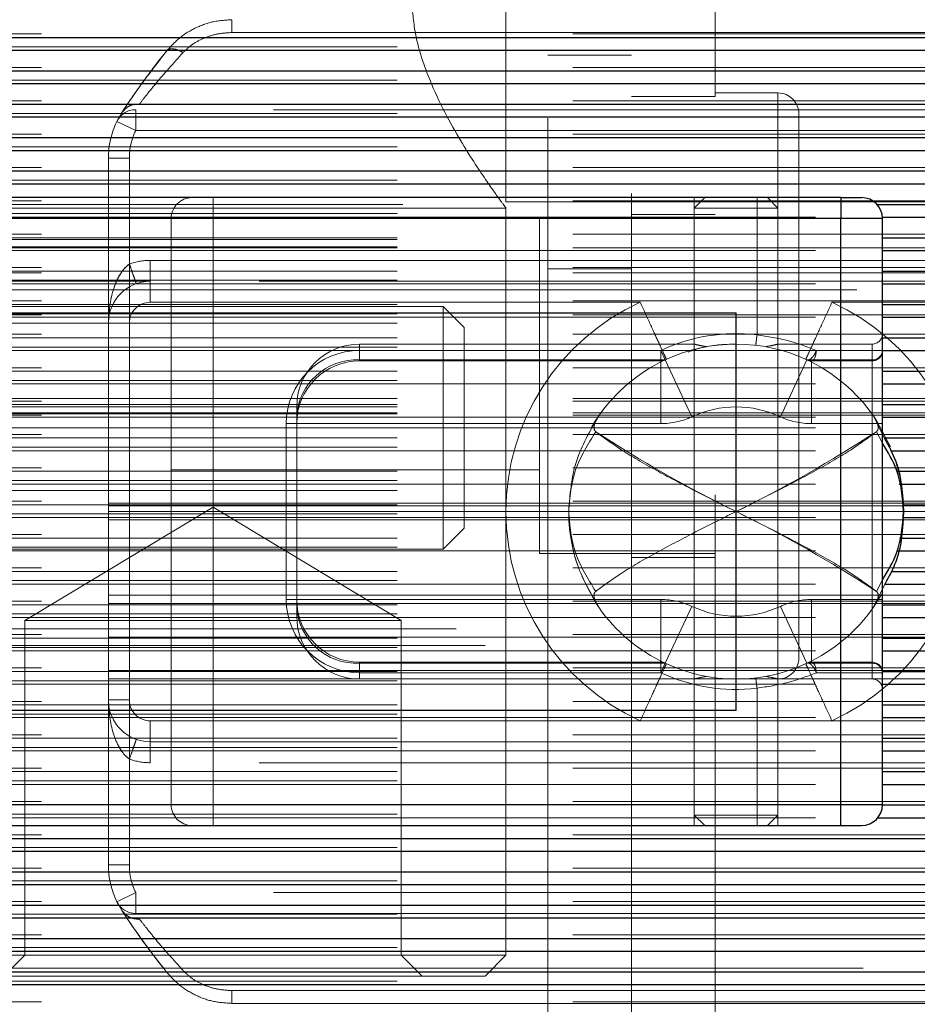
# Model space of a CAD drawing. Header units: millimetres. Extents: x 8 to 290, y 2 to 202.
# Tile 87 of 189: x 98.96 to 100.03, y 174.05 to 175.22. Entities that reach past the tile are written whole.
import ezdxf

# ---------------------------------------------------------------- set-up
doc = ezdxf.new("R2010")
doc.units = ezdxf.units.MM
doc.linetypes.add('HIDDEN', pattern=[1.905, 1.27, -0.635])
doc.styles.add('SLDTEXTSTYLE2', font='TXT', dxfattribs={"width": 0.605})
doc.dimstyles.new('SLDDIMSTYLE2', dxfattribs={"dimtxt": 2.568319, "dimasz": 3, "dimexe": 0, "dimexo": 0.0625, "dimgap": 0.64208, "dimtad": 1, "dimlfac": 20, "dimrnd": 1e-09, "dimzin": 12, "dimdsep": 46, "dimtxsty": 'SLDTEXTSTYLE2', "dimsah": 1, "dimcen": 0.09, "dimadec": 0, "dimazin": 3, "dimtfac": 1, "dimtofl": 0, "dimtmove": 0, "dimatfit": 3, "dimfxl": 1, "dimfrac": 2, "dimtolj": 1, "dimtzin": 12, "dimarcsym": 0})

# ---------------------------------------------------------------- blocks, each defined once
blk = doc.blocks.new('_D_3')
at = {"color": 7, "linetype": 'Continuous', "lineweight": 0}
blk.add_line((33.8917, 159.5789), (139.4917, 159.5789), dxfattribs=at)
at = {"color": 7, "linetype": 'Continuous', "lineweight": 18}
for points in [[(33.8917, 159.5789), (36.8917, 158.8289), (36.8917, 160.3289)], [(139.4917, 159.5789), (136.4917, 160.3289), (136.4917, 158.8289)]]:
    blk.add_solid(points, dxfattribs=at)
at = {"color": 7, "linetype": 'Continuous', "lineweight": 18, "insert": (82.772, 162.9896), "char_height": 2.64583, "attachment_point": 1, "style": 'SLDTEXTSTYLE2'}
blk.add_mtext('2112', dxfattribs=at)

msp = doc.modelspace()

# ---------------------------------------------------------------- linework, layer by layer
at = {"color": 7, "linetype": 'HIDDEN', "lineweight": 18}
for p, q in [((99.69172, 173.74584), (99.69172, 175.72584)), ((99.59172, 173.83584), (99.59172, 175.63584)), ((99.79172, 175.53584), (99.79172, 175.13167)), ((99.54172, 175.00584), (99.54172, 175.50584)), ((138.99172, 175.20626), (69.56672, 175.20626)), ((100.41919, 175.20798), (99.21425, 175.20798)), ((69.56672, 175.19104), (138.99172, 175.19104)), ((101.81672, 175.18683), (32.39172, 175.18683)), ((99.59172, 175.18084), (99.69172, 175.18084)), ((138.99172, 175.16641), (69.56672, 175.16641)), ((101.81672, 175.14696), (32.39172, 175.14696)), ((69.56672, 175.15119), (138.99172, 175.15119)), ((99.79172, 175.13167), (99.69172, 175.13167)), ((99.86672, 175.13584), (99.79172, 175.13584)), ((99.79172, 173.38584), (99.79172, 175.13167)), ((99.86672, 175.01084), (99.86672, 175.13509)), ((138.99172, 175.12655), (69.56672, 175.12655)), ((101.81672, 175.10711), (32.39172, 175.10711)), ((69.56672, 175.11133), (138.99172, 175.11133)), ((99.09934, 175.09084), (99.09934, 175.11584)), ((100.53409, 175.11584), (99.09934, 175.11584)), ((99.09934, 175.11584), (99.09934, 175.09084)), ((99.89172, 174.97149), (99.89172, 175.11084)), ((99.07689, 175.10182), (99.09934, 175.09084)), ((99.09934, 175.09084), (99.07689, 175.10182)), ((138.99172, 175.08669), (69.56672, 175.08669)), ((99.09934, 175.09084), (100.53409, 175.09084)), ((69.56672, 175.07148), (138.99172, 175.07148)), ((101.81672, 175.06725), (32.39172, 175.06725)), ((99.06672, 175.05789), (99.09172, 175.05789)), ((99.09172, 175.05789), (99.06672, 175.05789)), ((99.06672, 174.86084), (99.06672, 175.05789)), ((99.09172, 175.05789), (99.09172, 174.93155)), ((138.99172, 175.04684), (69.56672, 175.04684)), ((101.81672, 175.0274), (32.39172, 175.0274)), ((69.56672, 175.03162), (138.99172, 175.03162)), ((99.09172, 175.01084), (99.09172, 174.98584)), ((99.09172, 175.01084), (99.09172, 174.98584)), ((99.19172, 175.01084), (99.19172, 174.98584)), ((99.19172, 174.98584), (99.19172, 175.01084)), ((99.77922, 175.01084), (99.76672, 174.99834)), ((99.76672, 175.01084), (99.76672, 174.83569)), ((99.84172, 175.01084), (99.84172, 174.98584)), ((99.84172, 175.01084), (99.84172, 174.98584)), ((99.86672, 174.99834), (99.85422, 175.01084)), ((99.86672, 174.83584), (99.86672, 175.01084)), ((99.94172, 175.01084), (99.94172, 174.98584)), ((138.99172, 175.00698), (69.56672, 175.00698)), ((98.14832, 175.00276), (99.98512, 175.00276)), ((99.54172, 175.00584), (139.24172, 175.00584)), ((99.54172, 174.10584), (99.54172, 174.99927)), ((101.81672, 174.98754), (32.39172, 174.98754)), ((69.56672, 174.99176), (138.99172, 174.99176)), ((98.14178, 174.98754), (99.99166, 174.98754)), ((98.84172, 174.99834), (99.54172, 174.99834)), ((99.79172, 174.99084), (99.69172, 174.99084)), ((99.86672, 174.99834), (99.76672, 174.99834)), ((99.76672, 174.99834), (99.76672, 174.27334)), ((99.86672, 174.27334), (99.86672, 174.99834)), ((99.09172, 174.98584), (98.64787, 174.98584)), ((98.66672, 174.98584), (99.09172, 174.98584)), ((98.66672, 174.98584), (99.94172, 174.98584)), ((99.14172, 174.98584), (99.09172, 174.98584)), ((99.09172, 174.28584), (99.09172, 174.98584)), ((99.09172, 174.98584), (99.14172, 174.98584)), ((99.14172, 174.98584), (99.19172, 174.98584)), ((99.14172, 174.28584), (99.14172, 174.98584)), ((99.19172, 174.98584), (99.14172, 174.98584)), ((99.19172, 174.98584), (99.19172, 174.28584)), ((99.84172, 174.98584), (99.19172, 174.98584)), ((99.19172, 174.98584), (99.58172, 174.98584)), ((99.58172, 174.98584), (99.58172, 174.58584)), ((99.79172, 174.98584), (99.58172, 174.98584)), ((99.79172, 174.98584), (99.84172, 174.98584)), ((99.84172, 174.98584), (99.84172, 174.84686)), ((99.99172, 174.98584), (99.84172, 174.98584)), ((99.99172, 174.98584), (99.84172, 174.98584)), ((99.94172, 174.98584), (99.99172, 174.98584)), ((99.94172, 174.98584), (99.94172, 174.28584)), ((138.99172, 174.96712), (69.56672, 174.96712)), ((99.89172, 174.46084), (99.89172, 174.97149)), ((69.56672, 174.96084), (101.99172, 174.96084)), ((69.56672, 174.95191), (138.99172, 174.95191)), ((98.14172, 174.9629), (99.99172, 174.9629)), ((101.81672, 174.94769), (32.39172, 174.94769)), ((138.99172, 174.95084), (69.56672, 174.95084)), ((69.56672, 174.95084), (101.99172, 174.95084)), ((98.14172, 174.94769), (99.99172, 174.94769)), ((99.11672, 174.91084), (99.11672, 174.93584)), ((99.11672, 174.93584), (100.51672, 174.93584)), ((99.11672, 174.93584), (99.11672, 174.91084)), ((138.99172, 174.92727), (69.56672, 174.92727)), ((138.99172, 174.92084), (96.34172, 174.92084)), ((98.14172, 174.92305), (99.99172, 174.92305)), ((99.59172, 174.92584), (99.69172, 174.92584)), ((101.81672, 174.90782), (32.39172, 174.90782)), ((69.56672, 174.91205), (138.99172, 174.91205)), ((69.56672, 174.91084), (99.11672, 174.91084)), ((98.14172, 174.90782), (99.99172, 174.90782)), ((99.11672, 174.88584), (99.11672, 174.91084)), ((100.51672, 174.91084), (99.11672, 174.91084)), ((99.11672, 174.91084), (99.11672, 174.88584)), ((105.67589, 174.90084), (96.30708, 174.90084)), ((138.99172, 174.88741), (69.56672, 174.88741)), ((98.14172, 174.88319), (99.99172, 174.88319)), ((99.11672, 174.88584), (99.70215, 174.88584)), ((99.58172, 174.88584), (99.14172, 174.88584)), ((99.93128, 174.88584), (100.51672, 174.88584)), ((69.56672, 174.87219), (138.99172, 174.87219)), ((138.99172, 174.87084), (69.56672, 174.87084)), ((99.46672, 174.88084), (98.69172, 174.88084)), ((99.46672, 174.59084), (99.46672, 174.88084)), ((99.49172, 174.85584), (99.46672, 174.88084)), ((101.81672, 174.86797), (32.39172, 174.86797)), ((69.56672, 174.86084), (138.99172, 174.86084)), ((98.14172, 174.86797), (99.99172, 174.86797)), ((99.09172, 174.86084), (99.06672, 174.86084)), ((99.06672, 174.86084), (99.06672, 174.41084)), ((99.09172, 174.41084), (99.09172, 174.86084)), ((138.99172, 174.84755), (69.56672, 174.84755)), ((99.49172, 174.85584), (99.49172, 174.61584)), ((98.14172, 174.84333), (99.99172, 174.84333)), ((99.36672, 174.81701), (99.36672, 174.83584)), ((99.36672, 174.81701), (99.36672, 174.83584)), ((99.76733, 174.83584), (99.36672, 174.83584)), ((99.97922, 174.83584), (99.86672, 174.83584)), ((99.97922, 174.81701), (99.97922, 174.83584)), ((99.97922, 174.81701), (99.97922, 174.83584)), ((101.81672, 174.82811), (32.39172, 174.82811)), ((69.56672, 174.83234), (138.99172, 174.83234)), ((98.14172, 174.82811), (99.99172, 174.82811)), ((99.36672, 174.82834), (99.72672, 174.82834)), ((99.36672, 174.82834), (99.36672, 174.81584)), ((99.36672, 174.82834), (99.36672, 174.81584)), ((99.72672, 174.82834), (99.73201, 174.81701)), ((99.72672, 174.81584), (99.72672, 174.82834)), ((99.73201, 174.81701), (99.72672, 174.82834)), ((99.72672, 174.82834), (99.72672, 174.81584)), ((99.76672, 174.82949), (99.76672, 174.44219)), ((99.86672, 174.44204), (99.86672, 174.82966)), ((99.91263, 174.82834), (99.99172, 174.82834)), ((99.99172, 174.82834), (99.91263, 174.82834)), ((99.36672, 174.81701), (99.73201, 174.81701)), ((99.36672, 174.81584), (99.36672, 174.81701)), ((99.36672, 174.81584), (99.36672, 174.81701)), ((99.36672, 174.81584), (99.36672, 174.81701)), ((99.36672, 174.81584), (99.36672, 174.81701)), ((99.36672, 174.81584), (99.72672, 174.81584)), ((99.72672, 174.74084), (99.72672, 174.81584)), ((99.72672, 174.81584), (99.72672, 174.74084)), ((99.73201, 174.81701), (99.76378, 174.74907)), ((99.76378, 174.74907), (99.73201, 174.81701)), ((99.86966, 174.74907), (99.90142, 174.81701)), ((99.90142, 174.81701), (99.86966, 174.74907)), ((99.97922, 174.81701), (99.90142, 174.81701)), ((99.90672, 174.81584), (99.90672, 174.74084)), ((99.90672, 174.81584), (99.97922, 174.81584)), ((99.90672, 174.74084), (99.90672, 174.81584)), ((99.97922, 174.81584), (99.97922, 174.81701)), ((99.97922, 174.81584), (99.97922, 174.81701)), ((99.97922, 174.81584), (99.97922, 174.81701)), ((99.97922, 174.81584), (99.97922, 174.81701)), ((99.97922, 174.81584), (99.97922, 174.74084)), ((99.97922, 174.74084), (99.97922, 174.81584)), ((138.99172, 174.8077), (69.56672, 174.8077)), ((98.14172, 174.80347), (99.99172, 174.80347)), ((101.81672, 174.78826), (32.39172, 174.78826)), ((69.56672, 174.79248), (138.99172, 174.79248)), ((98.14172, 174.78826), (99.99172, 174.78826)), ((138.99172, 174.77084), (69.56672, 174.77084)), ((69.56672, 174.77084), (101.99172, 174.77084)), ((138.99172, 174.76784), (69.56672, 174.76784)), ((98.14172, 174.76362), (99.99172, 174.76362)), ((69.56672, 174.76084), (101.99172, 174.76084)), ((138.99172, 174.75382), (69.56672, 174.75382)), ((69.56672, 174.75382), (101.99172, 174.75382)), ((69.56672, 174.75262), (138.99172, 174.75262)), ((99.29172, 174.76084), (99.29172, 174.74907)), ((101.81672, 174.7484), (32.39172, 174.7484)), ((138.99172, 174.75084), (69.56672, 174.75084)), ((98.14172, 174.7484), (99.99172, 174.7484)), ((99.27922, 174.53084), (99.27922, 174.74084)), ((99.27922, 174.74084), (99.29172, 174.74084)), ((99.27922, 174.74084), (99.29172, 174.74084)), ((99.29172, 174.74084), (99.29172, 174.74907)), ((99.72672, 174.74084), (99.29172, 174.74084)), ((99.29172, 174.53084), (99.29172, 174.74084)), ((99.97922, 174.74084), (99.90672, 174.74084)), ((99.97922, 174.74084), (99.97922, 174.53084)), ((99.99172, 174.74084), (99.97922, 174.74084)), ((99.98085, 174.75012), (99.99378, 174.72376)), ((101.81672, 174.73584), (32.39172, 174.73584)), ((99.99172, 174.71734), (99.9844, 174.73122)), ((138.99172, 174.72799), (69.56672, 174.72799)), ((98.14172, 174.72376), (99.99378, 174.72376)), ((101.81672, 174.70855), (32.39172, 174.70855)), ((69.56672, 174.71277), (138.99172, 174.71277)), ((98.14172, 174.70855), (100.00125, 174.70855)), ((138.99172, 174.68813), (69.56672, 174.68813)), ((98.14172, 174.68391), (100.00935, 174.68391)), ((99.14172, 174.68584), (99.58172, 174.68584)), ((69.56672, 174.67291), (138.99172, 174.67291)), ((101.81672, 174.66869), (32.39172, 174.66869)), ((69.56672, 174.66084), (101.99172, 174.66084)), ((98.14172, 174.66869), (100.01168, 174.66869)), ((138.99172, 174.64827), (69.56672, 174.64827)), ((32.39172, 174.64584), (101.81672, 174.64584)), ((32.39172, 174.64285), (101.81672, 174.64285)), ((32.39172, 174.63584), (101.81672, 174.63584)), ((98.14172, 174.64405), (100.01546, 174.64405)), ((99.19172, 174.64103), (98.96672, 174.50584)), ((99.41672, 174.50584), (99.19172, 174.64103)), ((101.81672, 174.62883), (32.39172, 174.62883)), ((32.39172, 174.62584), (101.81672, 174.62584)), ((69.56672, 174.63305), (138.99172, 174.63305)), ((98.14172, 174.62883), (100.01564, 174.62883)), ((99.46672, 174.59084), (99.49172, 174.61584)), ((138.99172, 174.60841), (69.56672, 174.60841)), ((98.14172, 174.60419), (100.01187, 174.60419)), ((101.81672, 174.58897), (32.39172, 174.58897)), ((69.56672, 174.5932), (138.99172, 174.5932)), ((98.14172, 174.58897), (100.00954, 174.58897)), ((98.69172, 174.59084), (99.46672, 174.59084)), ((99.58172, 174.58584), (99.79172, 174.58584)), ((99.69172, 174.58084), (99.79172, 174.58084)), ((138.99172, 174.56856), (69.56672, 174.56856)), ((98.14172, 174.56434), (100.00184, 174.56434)), ((69.56672, 174.55334), (138.99172, 174.55334)), ((99.9844, 174.54045), (99.99172, 174.55434)), ((101.81672, 174.54912), (32.39172, 174.54912)), ((98.14172, 174.54912), (99.99438, 174.54912)), ((99.99438, 174.54912), (99.98085, 174.52155)), ((32.39172, 174.53584), (101.81672, 174.53584)), ((138.99172, 174.5287), (69.56672, 174.5287)), ((99.27922, 174.53084), (99.29172, 174.53084)), ((99.27922, 174.53084), (99.29172, 174.53084)), ((99.29172, 174.53084), (99.72672, 174.53084)), ((99.29172, 174.5226), (99.29172, 174.53084)), ((99.72672, 174.45584), (99.72672, 174.53084)), ((99.72672, 174.53084), (99.72672, 174.45584)), ((99.97922, 174.53084), (99.90672, 174.53084)), ((99.90672, 174.53084), (99.90672, 174.45584)), ((99.90672, 174.45584), (99.90672, 174.53084)), ((99.97922, 174.53084), (99.97922, 174.45584)), ((99.99172, 174.53084), (99.97922, 174.53084)), ((99.97922, 174.45584), (99.97922, 174.53084)), ((32.39172, 174.52584), (101.81672, 174.52584)), ((98.14172, 174.52448), (99.99172, 174.52448)), ((99.29172, 174.5226), (99.29172, 174.51084)), ((99.76378, 174.5226), (99.73201, 174.45466)), ((99.73201, 174.45466), (99.76378, 174.5226)), ((99.90142, 174.45466), (99.86966, 174.5226)), ((99.86966, 174.5226), (99.90142, 174.45466)), ((101.81672, 174.50926), (32.39172, 174.50926)), ((69.56672, 174.51349), (138.99172, 174.51349)), ((98.14172, 174.50926), (99.99172, 174.50926)), ((98.96672, 174.50584), (99.19172, 174.50584)), ((98.96672, 174.50584), (98.96672, 174.10584)), ((99.19172, 174.50584), (99.41672, 174.50584)), ((99.41672, 174.10584), (99.41672, 174.50584)), ((96.30708, 174.49584), (101.81672, 174.49584)), ((32.39172, 174.48584), (101.81672, 174.48584)), ((138.99172, 174.48885), (69.56672, 174.48885)), ((98.14172, 174.48462), (99.99172, 174.48462)), ((69.56672, 174.47363), (138.99172, 174.47363)), ((96.34172, 174.47584), (101.81672, 174.47584)), ((101.81672, 174.46941), (32.39172, 174.46941)), ((98.14172, 174.46941), (99.99172, 174.46941)), ((138.99172, 174.44899), (69.56672, 174.44899)), ((99.36672, 174.44334), (99.36672, 174.45584)), ((99.36672, 174.45584), (99.36672, 174.45466)), ((99.36672, 174.45584), (99.36672, 174.45466)), ((99.72672, 174.45584), (99.36672, 174.45584)), ((99.36672, 174.45584), (99.36672, 174.45466)), ((99.36672, 174.45584), (99.36672, 174.45466)), ((99.36672, 174.44334), (99.36672, 174.45584)), ((99.73201, 174.45466), (99.36672, 174.45466)), ((99.36672, 174.45466), (99.36672, 174.43584)), ((99.36672, 174.45466), (99.36672, 174.43584)), ((99.72672, 174.44334), (99.72672, 174.45584)), ((99.72672, 174.45584), (99.72672, 174.44334)), ((99.73201, 174.45466), (99.72672, 174.44334)), ((99.72672, 174.44334), (99.73201, 174.45466)), ((99.90142, 174.45466), (99.97922, 174.45466)), ((99.97922, 174.45584), (99.90672, 174.45584)), ((99.97922, 174.45584), (99.97922, 174.45466)), ((99.97922, 174.45584), (99.97922, 174.45466)), ((99.97922, 174.45584), (99.97922, 174.45466)), ((99.97922, 174.45584), (99.97922, 174.45466)), ((99.97922, 174.45466), (99.97922, 174.43584)), ((99.97922, 174.45466), (99.97922, 174.43584)), ((32.39172, 174.44584), (101.81672, 174.44584)), ((32.39172, 174.43584), (101.81672, 174.43584)), ((98.14172, 174.44477), (99.99172, 174.44477)), ((99.72672, 174.44334), (99.36672, 174.44334)), ((99.36672, 174.43584), (99.76733, 174.43584)), ((99.76672, 174.43599), (99.76672, 174.26084)), ((99.86672, 174.43584), (99.97922, 174.43584)), ((99.86672, 174.26084), (99.86672, 174.43584)), ((99.99172, 174.44334), (99.91263, 174.44334)), ((99.91263, 174.44334), (99.99172, 174.44334)), ((101.81672, 174.42955), (32.39172, 174.42955)), ((69.56672, 174.43378), (138.99172, 174.43378)), ((98.14172, 174.42955), (99.99172, 174.42955)), ((99.84172, 174.42481), (99.84172, 174.28584)), ((99.09172, 174.41084), (99.06672, 174.41084)), ((99.09172, 174.41084), (99.06672, 174.41084)), ((99.06672, 174.21379), (99.06672, 174.41084)), ((138.99172, 174.40914), (69.56672, 174.40914)), ((98.14172, 174.40491), (99.99172, 174.40491)), ((101.81672, 174.38969), (32.39172, 174.38969)), ((69.56672, 174.39391), (138.99172, 174.39391)), ((98.14172, 174.38969), (99.99172, 174.38969)), ((99.70215, 174.38584), (99.11672, 174.38584)), ((99.11672, 174.36084), (99.11672, 174.38584)), ((99.11672, 174.38584), (99.11672, 174.36084)), ((99.70215, 174.38584), (99.93128, 174.38584)), ((99.93128, 174.38584), (100.51672, 174.38584)), ((138.99172, 174.36927), (69.56672, 174.36927)), ((98.14172, 174.36506), (99.99172, 174.36506)), ((69.56672, 174.35406), (138.99172, 174.35406)), ((99.11672, 174.33584), (99.11672, 174.36084)), ((99.11672, 174.36084), (100.51672, 174.36084)), ((99.11672, 174.36084), (99.11672, 174.33584)), ((101.81672, 174.34984), (32.39172, 174.34984)), ((98.14172, 174.34984), (99.99172, 174.34984)), ((99.09172, 174.34013), (99.09172, 174.21379)), ((138.99172, 174.32942), (69.56672, 174.32942)), ((100.51672, 174.33584), (99.11672, 174.33584)), ((98.14172, 174.3252), (99.99172, 174.3252)), ((101.81672, 174.30998), (32.39172, 174.30998)), ((69.56672, 174.3142), (138.99172, 174.3142)), ((98.14172, 174.30998), (99.99172, 174.30998)), ((138.99172, 174.28956), (69.56672, 174.28956)), ((98.14172, 174.28534), (99.99171, 174.28534)), ((99.94172, 174.28584), (98.19172, 174.28584)), ((99.09172, 174.28584), (98.64787, 174.28584)), ((99.09172, 174.28584), (99.14172, 174.28584)), ((99.09172, 174.26084), (99.09172, 174.28584)), ((99.14172, 174.28584), (99.09172, 174.28584)), ((99.09172, 174.26084), (99.09172, 174.28584)), ((99.19172, 174.28584), (99.14172, 174.28584)), ((99.14172, 174.28584), (99.19172, 174.28584)), ((99.84172, 174.28584), (99.19172, 174.28584)), ((99.19172, 174.28584), (99.19172, 174.26084)), ((99.19172, 174.26084), (99.19172, 174.28584)), ((99.99172, 174.28584), (99.84172, 174.28584)), ((99.84172, 174.26084), (99.84172, 174.28584)), ((99.99172, 174.28584), (99.84172, 174.28584)), ((99.84172, 174.26084), (99.84172, 174.28584)), ((99.99172, 174.28584), (99.94172, 174.28584)), ((99.94172, 174.26084), (99.94172, 174.28584)), ((101.81672, 174.27012), (32.39172, 174.27012)), ((69.56672, 174.27435), (138.99172, 174.27435)), ((98.14727, 174.27012), (99.98616, 174.27012)), ((99.86672, 174.27334), (99.76672, 174.27334)), ((99.76672, 174.27334), (99.77922, 174.26084)), ((99.85422, 174.26084), (99.86672, 174.27334)), ((138.99172, 174.24971), (69.56672, 174.24971)), ((69.56672, 174.23449), (138.99172, 174.23449)), ((101.81672, 174.23027), (32.39172, 174.23027)), ((99.09172, 174.21379), (99.06672, 174.21379)), ((99.06672, 174.21379), (99.09172, 174.21379)), ((138.99172, 174.20985), (69.56672, 174.20985)), ((101.81672, 174.19041), (32.39172, 174.19041)), ((69.56672, 174.19464), (138.99172, 174.19464)), ((99.09934, 174.18084), (99.07689, 174.16985)), ((99.07689, 174.16985), (99.09934, 174.18084)), ((100.53409, 174.18084), (99.09934, 174.18084)), ((99.09934, 174.15584), (99.09934, 174.18084)), ((99.09934, 174.18084), (99.09934, 174.15584)), ((138.99172, 174.17), (69.56672, 174.17)), ((69.56672, 174.15477), (138.99172, 174.15477)), ((99.09934, 174.15584), (100.53409, 174.15584)), ((101.81672, 174.15055), (32.39172, 174.15055)), ((138.99172, 174.13013), (69.56672, 174.13013)), ((101.81672, 174.1107), (32.39172, 174.1107)), ((69.56672, 174.11493), (138.99172, 174.11493)), ((99.54172, 174.10584), (98.84172, 174.10584)), ((98.96672, 174.10584), (98.94172, 174.08084)), ((99.44172, 174.08084), (99.41672, 174.10584)), ((99.51672, 174.08084), (99.54172, 174.10584)), ((136.16344, 174.09029), (69.56672, 174.09029)), ((101.81672, 174.07084), (32.39172, 174.07084)), ((69.56672, 174.07506), (138.99172, 174.07506)), ((99.19172, 174.08084), (98.86672, 174.08084)), ((99.51672, 174.08084), (99.19172, 174.08084)), ((99.21425, 174.06369), (100.41919, 174.06369)), ((138.99172, 174.05042), (69.56672, 174.05042)), ((100.41919, 174.04834), (99.21425, 174.04834))]:
    msp.add_line(p, q, dxfattribs=at)
at = {"color": 7, "linetype": 'Continuous', "lineweight": 25}
for p, q in [((33.89172, 175.20203), (101.81672, 175.20203)), ((33.89172, 175.18683), (101.81672, 175.18683)), ((33.89172, 175.16219), (101.81672, 175.16219)), ((33.89172, 175.14696), (101.81672, 175.14696)), ((33.89172, 175.12232), (101.81672, 175.12232)), ((33.89172, 175.10711), (101.81672, 175.10711)), ((33.89172, 175.08247), (101.81672, 175.08247)), ((33.89172, 175.06725), (101.81672, 175.06725)), ((33.89172, 175.04261), (101.81672, 175.04261)), ((33.89172, 175.0274), (101.81672, 175.0274)), ((99.94172, 175.01084), (98.19172, 175.01084)), ((99.94172, 175.01084), (99.96672, 175.01084)), ((99.94172, 175.01084), (99.94172, 174.98584)), ((99.98512, 175.00276), (101.81672, 175.00276)), ((99.99166, 174.98754), (101.81672, 174.98754)), ((99.94172, 174.98584), (98.19172, 174.98584)), ((99.94172, 174.28584), (99.94172, 174.98584)), ((99.99172, 174.98584), (99.94172, 174.98584)), ((99.99172, 174.28584), (99.99172, 174.98584)), ((99.99172, 174.9629), (101.81672, 174.9629)), ((99.99172, 174.94769), (101.81672, 174.94769)), ((99.99172, 174.92305), (101.81672, 174.92305)), ((99.99172, 174.90782), (101.81672, 174.90782)), ((99.99172, 174.88319), (101.81672, 174.88319)), ((98.74172, 174.87334), (99.81672, 174.87334)), ((99.81672, 174.39834), (99.81672, 174.87334)), ((99.99172, 174.86797), (101.81672, 174.86797)), ((99.99172, 174.84333), (101.81672, 174.84333)), ((99.99172, 174.82811), (101.81672, 174.82811)), ((99.99172, 174.80347), (101.81672, 174.80347)), ((99.99172, 174.78826), (101.81672, 174.78826)), ((99.99172, 174.76362), (101.81672, 174.76362)), ((99.99172, 174.7484), (101.81672, 174.7484)), ((99.99378, 174.72376), (101.81672, 174.72376)), ((100.00125, 174.70855), (101.81672, 174.70855)), ((100.00935, 174.68391), (101.81672, 174.68391)), ((100.01168, 174.66869), (101.81672, 174.66869)), ((100.01546, 174.64405), (101.81672, 174.64405)), ((100.01564, 174.62883), (101.81672, 174.62883)), ((100.01187, 174.60419), (101.81672, 174.60419)), ((100.00954, 174.58897), (101.81672, 174.58897)), ((100.00184, 174.56434), (101.81672, 174.56434)), ((99.99438, 174.54912), (101.81672, 174.54912)), ((99.99172, 174.52448), (101.81672, 174.52448)), ((99.99172, 174.50926), (101.81672, 174.50926)), ((99.99172, 174.48462), (101.81672, 174.48462)), ((99.99172, 174.46941), (101.81672, 174.46941)), ((99.99172, 174.44477), (101.81672, 174.44477)), ((99.99172, 174.42955), (101.81672, 174.42955)), ((99.99172, 174.40491), (101.81672, 174.40491)), ((99.81672, 174.39834), (98.74172, 174.39834)), ((99.99172, 174.38969), (101.81672, 174.38969)), ((99.99172, 174.36506), (101.81672, 174.36506)), ((99.99172, 174.34984), (101.81672, 174.34984)), ((99.99172, 174.3252), (101.81672, 174.3252)), ((99.99172, 174.30998), (101.81672, 174.30998)), ((98.19172, 174.28584), (99.94172, 174.28584)), ((99.94172, 174.28584), (99.99172, 174.28584)), ((99.94172, 174.26084), (99.94172, 174.28584)), ((99.99171, 174.28534), (101.81672, 174.28534)), ((99.98616, 174.27012), (101.81672, 174.27012)), ((98.19172, 174.26084), (99.94172, 174.26084)), ((99.94172, 174.26084), (99.96672, 174.26084)), ((33.89172, 174.24548), (101.81672, 174.24548)), ((33.89172, 174.23027), (101.81672, 174.23027)), ((33.89172, 174.20563), (101.81672, 174.20563)), ((33.89172, 174.19041), (101.81672, 174.19041)), ((33.89172, 174.16577), (101.81672, 174.16577)), ((33.89172, 174.15055), (101.81672, 174.15055)), ((33.89172, 174.12592), (101.81672, 174.12592)), ((33.89172, 174.1107), (101.81672, 174.1107)), ((33.89172, 174.08606), (101.81672, 174.08606)), ((33.89172, 174.07084), (101.81672, 174.07084))]:
    msp.add_line(p, q, dxfattribs=at)
at = {"color": 7, "linetype": 'HIDDEN', "lineweight": 18, "flags": 128}
for points in [[(99.07689, 175.10182), (99.07915, 175.10617), (99.08285, 175.11234)], [(99.91263, 174.82834), (99.91251, 174.8259), (99.91218, 174.82355), (99.91163, 174.82139), (99.9109, 174.8195), (99.91, 174.81794), (99.90898, 174.81679), (99.90787, 174.81608), (99.90672, 174.81584)], [(99.90672, 174.81584), (99.90787, 174.81608), (99.90898, 174.81679), (99.91, 174.81794), (99.9109, 174.8195), (99.91163, 174.82139), (99.91218, 174.82355), (99.91251, 174.8259), (99.91263, 174.82834)], [(99.64299, 174.73493), (99.6484, 174.74386), (99.65259, 174.75012)], [(99.98085, 174.75012), (99.98504, 174.74386), (100.00116, 174.71318)], [(99.65259, 174.52155), (99.6484, 174.52782), (99.63228, 174.5585)], [(99.99044, 174.53674), (99.98504, 174.52782), (99.98085, 174.52155)], [(99.90672, 174.45584), (99.90787, 174.4556), (99.90898, 174.45489), (99.91, 174.45373), (99.9109, 174.45218), (99.91163, 174.45028), (99.91218, 174.44812), (99.91251, 174.44578), (99.91263, 174.44334)], [(99.91263, 174.44334), (99.91251, 174.44578), (99.91218, 174.44812), (99.91163, 174.45028), (99.9109, 174.45218), (99.91, 174.45373), (99.90898, 174.45489), (99.90787, 174.4556), (99.90672, 174.45584)], [(99.07689, 174.16985), (99.07915, 174.1655), (99.08285, 174.15933)]]:
    msp.add_lwpolyline(points, dxfattribs=at)
at = {"color": 7, "linetype": 'HIDDEN', "lineweight": 18}
for centre, radius, start, end in [((99.81672, 174.63584), 0.875, 141.02124, 147.00411), ((99.86672, 175.11084), 0.025, 0, 90), ((99.09934, 175.09084), 0.025, 90, 153.93744), ((99.16672, 175.05789), 0.1, 153.93744, 180), ((99.16672, 175.05789), 0.075, 153.93744, 180), ((99.16672, 175.05789), 0.075, 153.93744, 180), ((99.16672, 174.98584), 0.025, 90, 180), ((99.11672, 174.86084), 0.075, 90, 109.47122), ((99.11672, 174.86084), 0.075, 90, 109.47122), ((99.11672, 174.86084), 0.05, 90, 180), ((99.11672, 174.86084), 0.025, 90, 180), ((99.11672, 174.86084), 0.025, 90, 180), ((99.81672, 174.63584), 0.275, 114.61998, 245.38002), ((99.81672, 174.63584), 0.275, 114.61998, 245.38002), ((99.81672, 174.63584), 0.275, 294.61998, 65.38002), ((99.81672, 174.63584), 0.275, 294.61998, 65.38002), ((99.81672, 174.63584), 0.2125, 83.24367, 115.05762), ((99.81672, 174.63584), 0.2125, 83.24367, 115.05762), ((99.97922, 174.84834), 0.0125, 270, 0), ((99.36672, 174.76084), 0.075, 90, 180), ((99.81672, 174.63584), 0.2, 64.94238, 115.05762), ((99.36672, 174.74084), 0.0875, 90, 180), ((99.36672, 174.74084), 0.0875, 90, 180), ((99.97978, 174.82896), 0.01196, 267.3126, 357.03315), ((99.97922, 174.82834), 0.0125, 270, 0), ((99.36335, 174.74536), 0.07173, 87.3126, 177.03315), ((99.36672, 174.74084), 0.075, 90, 180), ((99.81672, 174.63584), 0.2, 115.05762, 145.1501), ((99.72672, 174.82834), 0.0125, 270, 295.05762), ((99.90672, 174.82834), 0.0125, 244.94238, 270), ((99.81672, 174.63584), 0.2, 34.8499, 64.94238), ((99.81672, 174.63584), 0.125, 64.94238, 115.05762), ((99.81672, 174.63584), 0.125, 64.94238, 115.05762), ((99.72672, 174.82834), 0.0875, 270, 295.05762), ((99.72672, 174.82834), 0.0875, 270, 295.05762), ((99.90672, 174.82834), 0.0875, 244.94238, 270), ((99.90672, 174.82834), 0.0875, 244.94238, 270), ((100.50743, 176.0451), 1.56942, 236.84228, 243.88943), ((99.12601, 176.04508), 1.56941, 296.11054, 303.15776), ((99.81672, 174.63584), 0.2, 358.0047, 18.58478), ((99.81672, 174.63584), 0.2, 177.99285, 198.58353), ((99.12601, 173.22659), 1.56941, 56.84224, 63.88946), ((99.36672, 174.53084), 0.0875, 180, 270), ((99.36672, 174.53084), 0.0875, 180, 270), ((99.36672, 174.53084), 0.075, 180, 270), ((99.72672, 174.44334), 0.0875, 64.94238, 90), ((99.72672, 174.44334), 0.0875, 64.94238, 90), ((99.90672, 174.44334), 0.0875, 90, 115.05762), ((99.90672, 174.44334), 0.0875, 90, 115.05762), ((99.36335, 174.52631), 0.07173, 182.96685, 272.6874), ((99.81672, 174.63584), 0.2, 214.8499, 244.94238), ((99.81672, 174.63584), 0.125, 244.94238, 295.05762), ((99.81672, 174.63584), 0.125, 244.94238, 295.05762), ((99.81672, 174.63584), 0.2, 295.05762, 325.1501), ((99.36672, 174.51084), 0.075, 180, 270), ((99.86672, 174.46084), 0.025, 270, 0), ((99.72672, 174.44334), 0.0125, 64.94238, 90), ((99.81672, 174.63584), 0.2, 244.94238, 295.05762), ((99.90672, 174.44334), 0.0125, 90, 115.05762), ((99.97922, 174.44334), 0.0125, 0, 90), ((99.97978, 174.44272), 0.01196, 2.96685, 92.6874), ((99.81672, 174.63584), 0.2125, 244.94238, 276.75633), ((99.81672, 174.63584), 0.2125, 244.94238, 276.75633), ((99.97922, 174.42334), 0.0125, 0, 90), ((99.11672, 174.41084), 0.05, 180, 270), ((99.11672, 174.41084), 0.025, 180, 270), ((99.11672, 174.41084), 0.025, 180, 270), ((99.11672, 174.41084), 0.075, 250.52878, 270), ((99.11672, 174.41084), 0.075, 250.52878, 270), ((99.16672, 174.28584), 0.025, 180, 270), ((99.16672, 174.21379), 0.1, 180, 206.06256), ((99.16672, 174.21379), 0.075, 180, 206.06256), ((99.16672, 174.21379), 0.075, 180, 206.06256), ((99.09934, 174.18084), 0.025, 206.06256, 270), ((99.81672, 174.63584), 0.875, 212.99589, 218.97876)]:
    msp.add_arc(centre, radius, start, end, dxfattribs=at)
at = {"color": 7, "linetype": 'Continuous', "lineweight": 25}
for centre, start, end in [((99.96672, 174.98584), 0, 90), ((99.96672, 174.28584), 270, 0)]:
    msp.add_arc(centre, 0.025, start, end, dxfattribs=at)
at = {"color": 7, "linetype": 'HIDDEN', "lineweight": 18}
for points, knots in [([(99.54104, 174.99927), (99.54008, 175.00056), (99.53809, 175.00323), (99.51753, 175.03183), (99.48617, 175.07919), (99.45228, 175.14186), (99.43145, 175.20553), (99.4295, 175.24214), (99.42877, 175.25584)], [0, 0, 0, 0, 0.1560093, 0.3240305, 0.5136843, 0.7400387, 0.9027288, 1, 1, 1, 1]), ([(99.13651, 175.18624), (99.14115, 175.19134), (99.1507, 175.20182), (99.16954, 175.21362), (99.1911, 175.22177), (99.20642, 175.22281), (99.21425, 175.22334)], [0, 0, 0, 0, 0.2402588, 0.4939628, 0.7414099, 1, 1, 1, 1]), ([(99.21425, 175.20798), (99.20851, 175.20765), (99.19712, 175.20699), (99.18112, 175.20188), (99.1668, 175.19433), (99.15954, 175.18751), (99.15595, 175.18413)], [0, 0, 0, 0, 0.2587479, 0.5141164, 0.7591923, 1, 1, 1, 1]), ([(99.15595, 175.18413), (99.15954, 175.18751), (99.1668, 175.19433), (99.18112, 175.20188), (99.19712, 175.20699), (99.20851, 175.20765), (99.21425, 175.20798)], [0, 0, 0, 0, 0.2408266, 0.4858841, 0.7412524, 1, 1, 1, 1]), ([(99.13651, 175.18624), (99.13741, 175.18699), (99.1392, 175.18849), (99.14392, 175.18867), (99.14963, 175.18734), (99.15384, 175.1852), (99.15595, 175.18413)], [0, 0, 0, 0, 0.2501733, 0.5000498, 0.7500239, 1, 1, 1, 1]), ([(99.13651, 175.18624), (99.13741, 175.18698), (99.13922, 175.18847), (99.14392, 175.18867), (99.14963, 175.18736), (99.15384, 175.18521), (99.15595, 175.18413)], [0, 0, 0, 0, 0.2499761, 0.4999502, 0.7498267, 1, 1, 1, 1]), ([(99.08285, 175.11234), (99.08534, 175.11615), (99.09047, 175.12397), (99.10673, 175.14785), (99.12463, 175.17092), (99.13651, 175.18624)], [0, 0, 0, 0, 0.2422225, 0.49675, 1, 1, 1, 1]), ([(99.15595, 175.18413), (99.14444, 175.17131), (99.12719, 175.15206), (99.11127, 175.13225), (99.10625, 175.12576), (99.10381, 175.1226)], [0, 0, 0, 0, 0.5067516, 0.7602049, 1, 1, 1, 1]), ([(99.10381, 175.1226), (99.10625, 175.12576), (99.11127, 175.13225), (99.12719, 175.15206), (99.14444, 175.17131), (99.15595, 175.18413)], [0, 0, 0, 0, 0.2398178, 0.4932486, 1, 1, 1, 1]), ([(99.10381, 175.1226), (99.10148, 175.12254), (99.0968, 175.12242), (99.08899, 175.1194), (99.08517, 175.11502), (99.08285, 175.11234)], [0, 0, 0, 0, 0.2807085, 0.5612194, 1, 1, 1, 1]), ([(99.09172, 174.93155), (99.08975, 174.9299), (99.08538, 174.92623), (99.07841, 174.91608), (99.06895, 174.8945), (99.06762, 174.8745), (99.06672, 174.86084)], [0, 0, 0, 0, 0.094087, 0.2095012, 0.4600768, 1, 1, 1, 1]), ([(99.06672, 174.86084), (99.06762, 174.87445), (99.06899, 174.89492), (99.07864, 174.91676), (99.08592, 174.92675), (99.08992, 174.93005), (99.09172, 174.93155)], [0, 0, 0, 0, 0.5386105, 0.8095947, 0.9140855, 1, 1, 1, 1]), ([(99.84172, 174.84686), (99.85439, 174.84493), (99.8797, 174.84108), (99.90166, 174.83258), (99.91263, 174.82834)], [0, 0, 0, 0, 0.5006356, 1, 1, 1, 1]), ([(99.91263, 174.82834), (99.90166, 174.83258), (99.8797, 174.84108), (99.85439, 174.84493), (99.84172, 174.84686)], [0, 0, 0, 0, 0.4993644, 1, 1, 1, 1]), ([(99.75935, 174.82632), (99.76423, 174.8281), (99.7826, 174.83482), (99.8023, 174.83541), (99.81677, 174.83584)], [0, 0, 0, 0, 0.265428, 1, 1, 1, 1]), ([(99.76733, 174.83568), (99.76733, 174.83569), (99.76733, 174.83569), (99.77267, 174.83436), (99.77878, 174.83318), (99.78136, 174.83269)], [0, 0, 0, 0, 0.2788482, 0.6944974, 1, 1, 1, 1]), ([(99.85207, 174.83269), (99.85563, 174.83339), (99.86276, 174.8348), (99.86638, 174.83576), (99.86665, 174.83582), (99.86672, 174.83584)], [0, 0, 0, 0, 0.4288418, 0.8580092, 1, 1, 1, 1]), ([(99.85207, 174.83269), (99.85563, 174.83339), (99.86276, 174.8348), (99.86638, 174.83576), (99.86665, 174.83582), (99.86672, 174.83584)], [0, 0, 0, 0, 0.4288418, 0.8580092, 1, 1, 1, 1]), ([(99.90142, 174.81701), (99.90181, 174.8169), (99.90259, 174.81666), (99.90399, 174.81702), (99.90552, 174.81788), (99.9071, 174.81919), (99.90873, 174.82108), (99.91015, 174.82312), (99.91153, 174.82562), (99.91222, 174.82733), (99.91263, 174.82834)], [0, 0, 0, 0, 0.1250197, 0.2503142, 0.3616606, 0.5000254, 0.6114543, 0.7497354, 0.852327, 1, 1, 1, 1]), ([(99.91263, 174.82834), (99.91222, 174.82733), (99.91153, 174.82562), (99.91015, 174.82312), (99.90873, 174.82108), (99.9071, 174.81919), (99.90552, 174.81787), (99.90399, 174.81702), (99.90259, 174.81666), (99.90181, 174.8169), (99.90142, 174.81701)], [0, 0, 0, 0, 0.14770821, 0.25026452, 0.38859504, 0.49997448, 0.63838749, 0.74968566, 0.87498025, 1, 1, 1, 1]), ([(99.61672, 174.63584), (99.6182, 174.65609), (99.62111, 174.69581), (99.64223, 174.73225), (99.65259, 174.75012)], [0, 0, 0, 0, 0.5096618, 1, 1, 1, 1]), ([(99.64904, 174.73123), (99.64847, 174.73183), (99.64733, 174.73302), (99.64678, 174.73592), (99.64724, 174.73974), (99.64908, 174.74468), (99.65134, 174.74819), (99.65259, 174.75012)], [0, 0, 0, 0, 0.1604623, 0.3216903, 0.4709428, 0.708762, 1, 1, 1, 1]), ([(99.98085, 174.75012), (99.9823, 174.74785), (99.98462, 174.74421), (99.98635, 174.73906), (99.98665, 174.73538), (99.98591, 174.73274), (99.98485, 174.73169), (99.98439, 174.73123)], [0, 0, 0, 0, 0.3404503, 0.5445796, 0.7083936, 0.8730317, 1, 1, 1, 1]), ([(99.64904, 174.73122), (99.6397, 174.7162), (99.62068, 174.68561), (99.61805, 174.65262), (99.61672, 174.63584)], [0, 0, 0, 0, 0.4913083, 1, 1, 1, 1]), ([(99.64904, 174.73122), (99.65861, 174.72413), (99.67871, 174.70922), (99.7192, 174.68587), (99.76617, 174.6611), (99.79932, 174.64454), (99.81672, 174.63584)], [0, 0, 0, 0, 0.2362787, 0.4964361, 0.7356126, 1, 1, 1, 1]), ([(99.81672, 174.63584), (99.83412, 174.64454), (99.86728, 174.66111), (99.91425, 174.68587), (99.95474, 174.70922), (99.97483, 174.72413), (99.9844, 174.73122)], [0, 0, 0, 0, 0.26443458, 0.50368707, 0.76380344, 1, 1, 1, 1]), ([(99.61672, 174.63584), (99.61805, 174.61905), (99.62068, 174.58606), (99.6397, 174.55548), (99.64904, 174.54045)], [0, 0, 0, 0, 0.50869173, 1, 1, 1, 1]), ([(99.65259, 174.52155), (99.64223, 174.53942), (99.62111, 174.57586), (99.6182, 174.61559), (99.61672, 174.63584)], [0, 0, 0, 0, 0.49033824, 1, 1, 1, 1]), ([(99.64904, 174.54045), (99.65861, 174.54755), (99.67871, 174.56246), (99.7192, 174.58581), (99.76617, 174.61057), (99.79932, 174.62714), (99.81672, 174.63584)], [0, 0, 0, 0, 0.2362787, 0.4964361, 0.7356126, 1, 1, 1, 1]), ([(99.81672, 174.63584), (99.83412, 174.62714), (99.86728, 174.61056), (99.91425, 174.5858), (99.95474, 174.56245), (99.97483, 174.54754), (99.9844, 174.54045)], [0, 0, 0, 0, 0.2644346, 0.5036871, 0.7638034, 1, 1, 1, 1]), ([(99.65259, 174.52155), (99.65114, 174.52382), (99.64882, 174.52746), (99.64709, 174.53261), (99.64678, 174.5363), (99.64752, 174.53894), (99.64858, 174.53999), (99.64904, 174.54044)], [0, 0, 0, 0, 0.34045027, 0.54457958, 0.70839362, 0.87303167, 1, 1, 1, 1]), ([(99.98439, 174.54044), (99.98496, 174.53985), (99.98611, 174.53865), (99.98666, 174.53576), (99.9862, 174.53193), (99.98436, 174.52699), (99.98209, 174.52348), (99.98085, 174.52155)], [0, 0, 0, 0, 0.16046232, 0.32169031, 0.47094279, 0.70876201, 1, 1, 1, 1]), ([(99.91263, 174.44334), (99.91222, 174.44434), (99.91153, 174.44605), (99.91015, 174.44856), (99.90873, 174.4506), (99.9071, 174.45248), (99.90552, 174.4538), (99.90399, 174.45466), (99.90259, 174.45501), (99.90181, 174.45478), (99.90142, 174.45466)], [0, 0, 0, 0, 0.1477082, 0.2502645, 0.388595, 0.4999745, 0.6383875, 0.7496857, 0.8749803, 1, 1, 1, 1]), ([(99.90142, 174.45466), (99.90181, 174.45478), (99.90259, 174.45501), (99.90399, 174.45466), (99.90552, 174.4538), (99.9071, 174.45248), (99.90873, 174.4506), (99.91015, 174.44856), (99.91153, 174.44605), (99.91222, 174.44434), (99.91263, 174.44334)], [0, 0, 0, 0, 0.1250197, 0.2503142, 0.3616606, 0.5000254, 0.6114543, 0.7497354, 0.852327, 1, 1, 1, 1]), ([(99.78136, 174.43899), (99.77787, 174.4383), (99.77087, 174.43692), (99.7665, 174.43578), (99.76716, 174.43595), (99.76733, 174.43599)], [0, 0, 0, 0, 0.4288693, 0.858064, 1, 1, 1, 1]), ([(99.91263, 174.44334), (99.90166, 174.43909), (99.8797, 174.4306), (99.85439, 174.42674), (99.84172, 174.42481)], [0, 0, 0, 0, 0.4993644, 1, 1, 1, 1]), ([(99.84172, 174.42481), (99.85439, 174.42674), (99.8797, 174.4306), (99.90166, 174.43909), (99.91263, 174.44334)], [0, 0, 0, 0, 0.5006356, 1, 1, 1, 1]), ([(99.85207, 174.43899), (99.85563, 174.43828), (99.86276, 174.43687), (99.86638, 174.43592), (99.86665, 174.43585), (99.86672, 174.43584)], [0, 0, 0, 0, 0.42884184, 0.85800916, 1, 1, 1, 1]), ([(99.85207, 174.43899), (99.85563, 174.43828), (99.86276, 174.43687), (99.86638, 174.43592), (99.86665, 174.43585), (99.86672, 174.43584)], [0, 0, 0, 0, 0.4288418, 0.8580092, 1, 1, 1, 1]), ([(99.09172, 174.34013), (99.08975, 174.34177), (99.08538, 174.34544), (99.07841, 174.35559), (99.06895, 174.37717), (99.06762, 174.39718), (99.06672, 174.41084)], [0, 0, 0, 0, 0.094087, 0.2095012, 0.4600768, 1, 1, 1, 1]), ([(99.10381, 174.14907), (99.10148, 174.14913), (99.0968, 174.14926), (99.08899, 174.15227), (99.08517, 174.15666), (99.08285, 174.15933)], [0, 0, 0, 0, 0.2807085, 0.5612194, 1, 1, 1, 1]), ([(99.10381, 174.14907), (99.10172, 174.1491), (99.09753, 174.14917), (99.09167, 174.15124), (99.08652, 174.15456), (99.08407, 174.15774), (99.08285, 174.15933)], [0, 0, 0, 0, 0.2500872, 0.5000252, 0.7500119, 1, 1, 1, 1]), ([(99.13651, 174.08543), (99.12463, 174.10075), (99.10673, 174.12382), (99.09047, 174.14771), (99.08534, 174.15552), (99.08285, 174.15933)], [0, 0, 0, 0, 0.50324969, 0.75776447, 1, 1, 1, 1]), ([(99.10381, 174.14907), (99.10625, 174.14592), (99.11127, 174.13943), (99.12719, 174.11961), (99.14444, 174.10037), (99.15595, 174.08754)], [0, 0, 0, 0, 0.2398178, 0.4932486, 1, 1, 1, 1]), ([(99.15595, 174.08754), (99.14444, 174.10037), (99.12719, 174.11961), (99.11127, 174.13943), (99.10625, 174.14592), (99.10381, 174.14907)], [0, 0, 0, 0, 0.5067516, 0.7602049, 1, 1, 1, 1]), ([(99.21425, 174.04834), (99.20653, 174.04885), (99.19122, 174.04988), (99.16964, 174.05799), (99.1507, 174.06985), (99.14115, 174.08033), (99.13651, 174.08543)], [0, 0, 0, 0, 0.25488838, 0.50603622, 0.75972823, 1, 1, 1, 1]), ([(99.15595, 174.08754), (99.15954, 174.08416), (99.1668, 174.07734), (99.18112, 174.06979), (99.19712, 174.06469), (99.20851, 174.06403), (99.21425, 174.06369)], [0, 0, 0, 0, 0.2408266, 0.4858841, 0.7412524, 1, 1, 1, 1]), ([(99.21425, 174.06369), (99.20851, 174.06403), (99.19712, 174.06469), (99.18112, 174.06979), (99.1668, 174.07734), (99.15954, 174.08416), (99.15595, 174.08754)], [0, 0, 0, 0, 0.2587479, 0.5141164, 0.7591923, 1, 1, 1, 1])]:
    msp.add_open_spline(points, degree=3, knots=knots, dxfattribs=at)
for points in [[(99.21425, 175.22334), (99.21425, 175.22313), (99.21425, 175.22271), (99.21425, 175.21941), (99.21425, 175.21452), (99.21425, 175.21016), (99.21425, 175.20798)], [(99.10005, 174.90798), (99.09993, 174.90833), (99.09968, 174.90904), (99.09775, 174.91449), (99.09499, 174.92228), (99.09281, 174.92846), (99.09172, 174.93155)], [(99.70215, 174.88584), (99.70625, 174.8769), (99.71444, 174.85903), (99.72476, 174.8365), (99.73199, 174.82073), (99.73293, 174.81868), (99.7334, 174.81765)], [(99.7334, 174.81765), (99.73293, 174.81868), (99.73199, 174.82073), (99.72476, 174.8365), (99.71444, 174.85903), (99.70625, 174.8769), (99.70215, 174.88584)], [(99.90004, 174.81765), (99.90051, 174.81868), (99.90145, 174.82073), (99.90867, 174.8365), (99.919, 174.85903), (99.92719, 174.8769), (99.93128, 174.88584)], [(99.90004, 174.81765), (99.90051, 174.81868), (99.90145, 174.82073), (99.90867, 174.8365), (99.919, 174.85903), (99.92719, 174.8769), (99.93128, 174.88584)], [(99.84172, 174.84686), (99.84152, 174.84523), (99.84114, 174.84198), (99.84065, 174.83788), (99.84031, 174.83501), (99.84027, 174.83463), (99.84025, 174.83445)], [(99.84025, 174.83445), (99.84027, 174.83463), (99.84031, 174.83501), (99.84065, 174.83788), (99.84114, 174.84198), (99.84152, 174.84523), (99.84172, 174.84686)], [(99.7334, 174.45402), (99.73293, 174.45299), (99.73199, 174.45094), (99.72476, 174.43518), (99.71444, 174.41264), (99.70625, 174.39477), (99.70215, 174.38584)], [(99.70215, 174.38584), (99.70625, 174.39477), (99.71444, 174.41264), (99.72476, 174.43518), (99.73199, 174.45094), (99.73293, 174.45299), (99.7334, 174.45402)], [(99.90004, 174.45402), (99.90051, 174.45299), (99.90145, 174.45094), (99.90867, 174.43518), (99.919, 174.41264), (99.92719, 174.39477), (99.93128, 174.38584)], [(99.90004, 174.45402), (99.90051, 174.45299), (99.90145, 174.45094), (99.90867, 174.43518), (99.919, 174.41264), (99.92719, 174.39477), (99.93128, 174.38584)], [(99.84025, 174.43723), (99.84027, 174.43704), (99.84031, 174.43667), (99.84065, 174.4338), (99.84114, 174.42969), (99.84152, 174.42644), (99.84172, 174.42481)], [(99.84172, 174.42481), (99.84152, 174.42644), (99.84114, 174.42969), (99.84065, 174.4338), (99.84031, 174.43667), (99.84027, 174.43704), (99.84025, 174.43723)], [(99.10005, 174.3637), (99.09993, 174.36334), (99.09968, 174.36263), (99.09775, 174.35718), (99.09499, 174.34939), (99.09281, 174.34321), (99.09172, 174.34013)], [(99.09172, 174.34013), (99.09281, 174.34321), (99.09499, 174.34939), (99.09775, 174.35718), (99.09968, 174.36263), (99.09993, 174.36334), (99.10005, 174.3637)], [(99.21425, 174.04834), (99.21425, 174.04854), (99.21425, 174.04896), (99.21425, 174.05226), (99.21425, 174.05716), (99.21425, 174.06151), (99.21425, 174.06369)]]:
    msp.add_open_spline(points, degree=3, dxfattribs=at)
at = {"color": 7, "linetype": 'Continuous', "lineweight": 25}
for points, knots in [([(100.01672, 174.63584), (100.01563, 174.65266), (100.01381, 174.68078), (99.99805, 174.70686), (99.99172, 174.71734)], [0, 0, 0, 0, 0.598065, 1, 1, 1, 1]), ([(99.99378, 174.72376), (99.99888, 174.71451), (100.01424, 174.6866), (100.01573, 174.65617), (100.01672, 174.63584)], [0, 0, 0, 0, 0.3314733, 1, 1, 1, 1]), ([(99.99172, 174.55434), (99.99805, 174.56482), (100.01381, 174.59089), (100.01563, 174.61902), (100.01672, 174.63584)], [0, 0, 0, 0, 0.401935, 1, 1, 1, 1]), ([(100.01672, 174.63584), (100.01576, 174.61549), (100.01434, 174.5855), (99.99924, 174.55798), (99.99438, 174.54912)], [0, 0, 0, 0, 0.6782081, 1, 1, 1, 1])]:
    msp.add_open_spline(points, degree=3, knots=knots, dxfattribs=at)

# ---------------------------------------------------------------- dimensions: what is measured, and where the dimension line sits
at = {"color": 7, "linetype": 'Continuous', "lineweight": 18}
dim = msp.add_linear_dim(base=(139.49172, 159.57894), p1=(33.89172, 175.63584), p2=(139.49172, 175.63584), dimstyle='SLDDIMSTYLE2', dxfattribs=at)
dim.commit()
dim.dimension.update_dxf_attribs({"geometry": '_D_3', "text_midpoint": (86.69172, 159.57894), "dimtype": 160})

doc.saveas('drawing.dxf')
